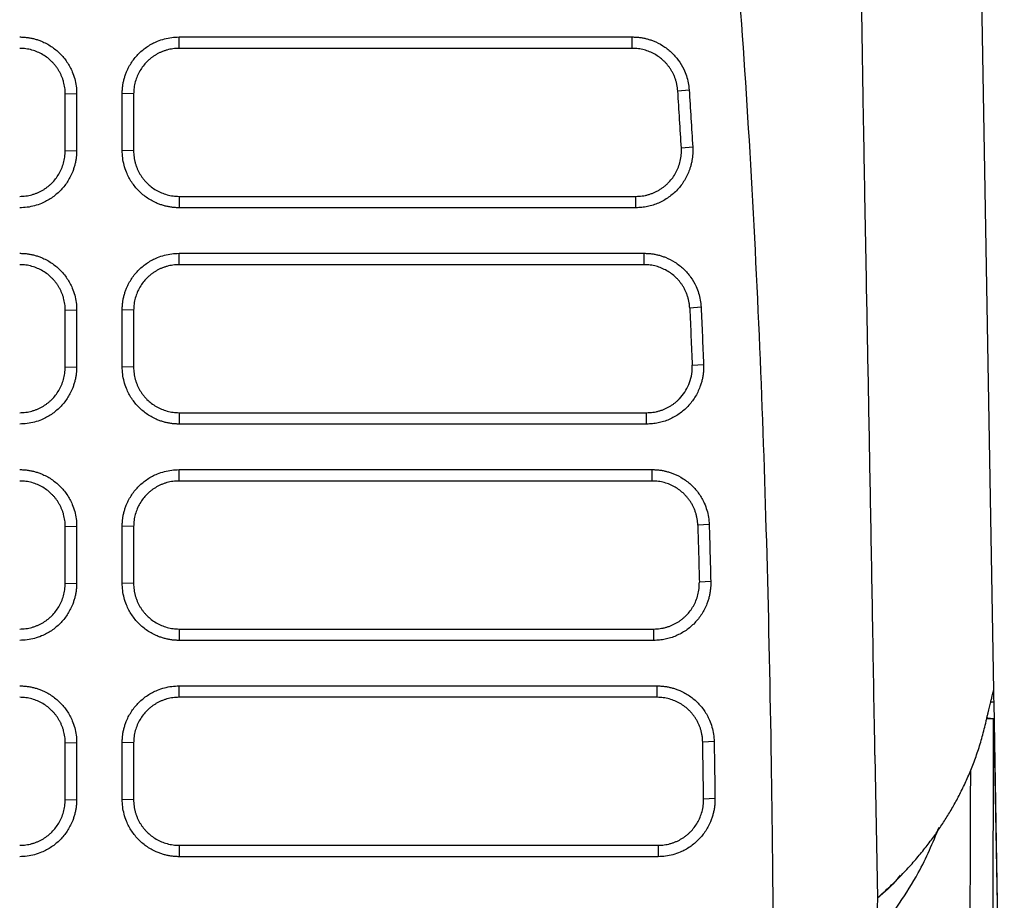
# Model space of a CAD drawing. Header units: millimetres. Extents: x -508 to 796, y -404 to 760.
# Tile 91 of 116: x 252 to 295, y 550 to 589. Entities that reach past the tile are written whole.
import ezdxf

# ---------------------------------------------------------------- set-up
doc = ezdxf.new("R2010")
doc.units = ezdxf.units.MM

msp = doc.modelspace()

# ---------------------------------------------------------------- linework, layer by layer
at = {"color": 7, "linetype": 'Continuous', "lineweight": 25}
for p, q in [((293.403, 626.197), (294.567, 559.526)), ((258.824, 588.211), (278.714, 588.211)), ((258.824, 587.711), (258.824, 588.211)), ((278.714, 587.711), (278.714, 588.211)), ((278.714, 587.711), (258.824, 587.711)), ((253.824, 585.711), (254.324, 585.728)), ((253.824, 583.215), (253.824, 585.711)), ((254.324, 585.728), (254.324, 583.232)), ((256.324, 583.232), (256.324, 585.728)), ((256.824, 585.711), (256.324, 585.728)), ((256.824, 585.711), (256.824, 583.215)), ((280.71, 585.841), (281.208, 585.89)), ((253.824, 583.215), (254.324, 583.232)), ((256.824, 583.215), (256.324, 583.232)), ((281.364, 583.381), (280.866, 583.334)), ((258.824, 581.215), (278.87, 581.215)), ((258.824, 581.215), (258.824, 580.715)), ((278.87, 580.715), (278.87, 581.215)), ((278.87, 580.715), (258.824, 580.715)), ((258.824, 578.716), (279.236, 578.716)), ((258.824, 578.217), (258.824, 578.716)), ((279.236, 578.217), (279.236, 578.716)), ((279.236, 578.217), (258.824, 578.217)), ((253.824, 576.217), (254.324, 576.234)), ((253.824, 573.721), (253.824, 576.217)), ((254.324, 576.234), (254.324, 573.738)), ((256.324, 573.738), (256.324, 576.234)), ((256.824, 576.217), (256.324, 576.234)), ((256.824, 576.217), (256.824, 573.721)), ((281.732, 576.348), (281.233, 576.307)), ((253.824, 573.721), (254.324, 573.738)), ((256.824, 573.721), (256.324, 573.738)), ((281.342, 573.802), (281.841, 573.84)), ((258.824, 571.721), (279.343, 571.721)), ((258.824, 571.721), (258.824, 571.221)), ((279.343, 571.221), (279.343, 571.721)), ((279.343, 571.221), (258.824, 571.221)), ((258.824, 569.222), (279.588, 569.222)), ((258.824, 568.722), (258.824, 569.222)), ((279.588, 568.722), (279.588, 569.222)), ((279.588, 568.722), (258.824, 568.722)), ((253.824, 566.722), (254.324, 566.74)), ((253.824, 564.226), (253.824, 566.722)), ((254.324, 566.74), (254.324, 564.244)), ((256.324, 564.244), (256.324, 566.74)), ((256.824, 566.722), (256.324, 566.74)), ((256.824, 566.722), (256.824, 564.226)), ((282.087, 566.813), (281.587, 566.781)), ((253.824, 564.226), (254.324, 564.244)), ((256.824, 564.226), (256.324, 564.244)), ((282.156, 564.308), (281.656, 564.278)), ((258.824, 562.226), (279.657, 562.226)), ((258.824, 562.226), (258.824, 561.727)), ((279.657, 561.727), (279.657, 562.226)), ((279.657, 561.727), (258.824, 561.727)), ((258.824, 559.728), (279.804, 559.728)), ((258.824, 559.228), (258.824, 559.728)), ((279.804, 559.228), (279.804, 559.728)), ((279.804, 559.228), (258.824, 559.228)), ((294.576, 559.015), (295.037, 532.545)), ((294.568, 558.281), (294.268, 558.281)), ((294.299, 558.326), (294.326, 558.313)), ((294.591, 557.852), (294.6, 557.329)), ((253.824, 557.228), (254.324, 557.246)), ((253.824, 554.732), (253.824, 557.228)), ((254.324, 557.246), (254.324, 554.75)), ((256.324, 554.75), (256.324, 557.246)), ((256.824, 557.228), (256.324, 557.246)), ((256.824, 557.228), (256.824, 554.732)), ((282.304, 557.287), (281.804, 557.262)), ((294.6, 557.329), (295.041, 531.883)), ((289.364, 556.684), (289.473, 550.429)), ((293.564, 554.636), (293.566, 556.031)), ((253.824, 554.732), (254.324, 554.75)), ((256.824, 554.732), (256.324, 554.75)), ((282.342, 554.784), (281.842, 554.76)), ((258.824, 552.732), (279.842, 552.732)), ((258.824, 552.732), (258.824, 552.232)), ((279.842, 552.732), (279.842, 552.232)), ((279.842, 552.232), (258.824, 552.232))]:
    msp.add_line(p, q, dxfattribs=at)
at = {"color": 250, "linetype": 'Continuous', "lineweight": 25}
msp.add_line((294.576, 559.015), (294.444, 559.015), dxfattribs=at)
at = {"color": 7, "linetype": 'Continuous', "lineweight": 25}
for points, knots in [([(284.942, 540.056), (284.94, 541.324), (284.936, 543.81), (284.917, 547.464), (284.889, 550.966), (284.852, 554.316), (284.774, 559.521), (284.619, 566.436), (284.311, 575.142), (283.883, 583.541), (283.416, 590.346), (282.987, 595.509), (282.648, 599.152), (282.28, 602.728), (281.884, 606.237), (281.592, 608.551), (281.447, 609.697)], [0, 0, 0, 0, 0.054533, 0.106893, 0.157081, 0.205097, 0.250942, 0.38087, 0.502501, 0.625456, 0.742417, 0.795771, 0.848201, 0.899712, 0.95031, 1, 1, 1, 1]), ([(289.364, 556.684), (289.331, 558.581), (289.268, 562.249), (289.177, 567.558), (289.087, 572.458), (289.002, 576.916), (288.925, 581.025), (288.851, 585.325), (288.772, 590.145), (288.681, 595.69), (288.578, 601.715), (288.505, 605.874), (288.468, 608.03)], [0, 0, 0, 0, 0.110806, 0.214225, 0.309543, 0.396169, 0.473647, 0.548483, 0.64649, 0.754804, 0.872855, 1, 1, 1, 1]), ([(251.824, 588.211), (251.879, 588.21), (251.988, 588.208), (252.151, 588.191), (252.311, 588.165), (252.469, 588.129), (252.625, 588.082), (252.88, 587.987), (253.219, 587.809), (253.6, 587.498), (253.914, 587.12), (254.121, 586.735), (254.245, 586.375), (254.312, 586.054), (254.32, 585.837), (254.324, 585.728)], [0, 0, 0, 0, 0.042051, 0.083727, 0.125202, 0.166653, 0.208259, 0.250195, 0.375086, 0.500045, 0.62495, 0.749883, 0.833484, 0.916365, 1, 1, 1, 1]), ([(256.324, 585.728), (256.325, 585.783), (256.327, 585.892), (256.344, 586.054), (256.37, 586.214), (256.408, 586.372), (256.456, 586.528), (256.552, 586.782), (256.733, 587.12), (257.048, 587.497), (257.429, 587.808), (257.816, 588.012), (258.176, 588.133), (258.497, 588.199), (258.715, 588.207), (258.824, 588.211)], [0, 0, 0, 0, 0.041981, 0.083606, 0.125055, 0.166514, 0.208167, 0.250194, 0.374984, 0.50004, 0.624824, 0.749879, 0.833327, 0.916227, 1, 1, 1, 1]), ([(278.714, 588.211), (278.767, 588.21), (278.872, 588.208), (279.027, 588.193), (279.181, 588.169), (279.333, 588.135), (279.484, 588.092), (279.729, 588.005), (280.057, 587.841), (280.43, 587.553), (280.745, 587.203), (280.959, 586.843), (281.095, 586.505), (281.177, 586.202), (281.197, 585.994), (281.208, 585.89)], [0, 0, 0, 0, 0.0420246, 0.0837026, 0.1251945, 0.1666629, 0.2082708, 0.2501796, 0.3750796, 0.5000417, 0.624949, 0.7498925, 0.8334659, 0.9163829, 1, 1, 1, 1]), ([(253.824, 585.711), (253.823, 585.757), (253.821, 585.848), (253.807, 585.983), (253.784, 586.116), (253.753, 586.246), (253.713, 586.372), (253.666, 586.495), (253.611, 586.613), (253.549, 586.726), (253.481, 586.834), (253.407, 586.936), (253.327, 587.033), (253.213, 587.154), (253.055, 587.294), (252.843, 587.438), (252.61, 587.556), (252.36, 587.643), (252.096, 587.7), (251.915, 587.707), (251.824, 587.711)], [0, 0, 0, 0, 0.0437081, 0.0870315, 0.1299702, 0.1725245, 0.2146943, 0.2564799, 0.2978814, 0.3388988, 0.3795324, 0.4197822, 0.4596483, 0.4991311, 0.5790803, 0.6604397, 0.7432102, 0.8273931, 0.9129894, 1, 1, 1, 1]), ([(258.824, 587.711), (258.778, 587.71), (258.687, 587.708), (258.551, 587.694), (258.418, 587.671), (258.287, 587.639), (258.16, 587.599), (258.038, 587.551), (257.919, 587.496), (257.806, 587.434), (257.697, 587.365), (257.594, 587.29), (257.497, 587.209), (257.377, 587.095), (257.238, 586.938), (257.096, 586.729), (256.979, 586.498), (256.892, 586.248), (256.835, 585.984), (256.828, 585.802), (256.824, 585.711)], [0, 0, 0, 0, 0.043791, 0.087213, 0.130267, 0.172952, 0.215269, 0.257217, 0.298797, 0.340009, 0.380853, 0.42133, 0.461439, 0.501181, 0.57999, 0.660528, 0.742798, 0.826799, 0.912533, 1, 1, 1, 1]), ([(280.71, 585.841), (280.706, 585.887), (280.698, 585.981), (280.674, 586.119), (280.641, 586.254), (280.599, 586.386), (280.548, 586.514), (280.489, 586.637), (280.422, 586.755), (280.348, 586.868), (280.266, 586.975), (280.179, 587.075), (280.06, 587.194), (279.903, 587.325), (279.698, 587.458), (279.474, 587.567), (279.233, 587.648), (278.978, 587.701), (278.803, 587.707), (278.714, 587.711)], [0, 0, 0, 0, 0.046811, 0.093335, 0.139573, 0.185524, 0.23119, 0.276569, 0.321662, 0.36647, 0.410993, 0.45523, 0.499182, 0.578217, 0.659025, 0.741606, 0.825962, 0.912093, 1, 1, 1, 1]), ([(281.208, 585.89), (281.235, 585.474), (281.289, 584.637), (281.339, 583.801), (281.364, 583.381)], [0, 0, 0, 0, 0.498166, 1, 1, 1, 1]), ([(254.324, 583.232), (254.323, 583.177), (254.321, 583.067), (254.305, 582.904), (254.279, 582.742), (254.242, 582.583), (254.194, 582.426), (254.099, 582.169), (253.92, 581.828), (253.606, 581.445), (253.226, 581.128), (252.838, 580.919), (252.476, 580.795), (252.153, 580.727), (251.934, 580.719), (251.824, 580.715)], [0, 0, 0, 0, 0.042047, 0.08372, 0.125195, 0.166648, 0.208256, 0.250196, 0.375104, 0.500046, 0.624954, 0.749882, 0.833477, 0.916356, 1, 1, 1, 1]), ([(251.824, 581.215), (251.869, 581.216), (251.96, 581.217), (252.094, 581.232), (252.227, 581.254), (252.356, 581.285), (252.483, 581.325), (252.605, 581.372), (252.723, 581.427), (252.837, 581.488), (252.945, 581.557), (253.048, 581.631), (253.145, 581.712), (253.267, 581.825), (253.406, 581.982), (253.549, 582.192), (253.668, 582.424), (253.756, 582.675), (253.813, 582.94), (253.82, 583.123), (253.824, 583.215)], [0, 0, 0, 0, 0.0433521, 0.0863823, 0.1290905, 0.1714771, 0.213542, 0.2552855, 0.2967077, 0.3378087, 0.3785887, 0.4190478, 0.4591862, 0.4990041, 0.5780305, 0.6588449, 0.7414481, 0.8258412, 0.9120249, 1, 1, 1, 1]), ([(258.824, 580.715), (258.769, 580.716), (258.659, 580.718), (258.496, 580.735), (258.334, 580.762), (258.175, 580.799), (258.018, 580.848), (257.762, 580.945), (257.422, 581.128), (257.042, 581.444), (256.729, 581.828), (256.524, 582.217), (256.402, 582.581), (256.336, 582.903), (256.328, 583.122), (256.324, 583.232)], [0, 0, 0, 0, 0.041982, 0.083605, 0.125054, 0.166512, 0.208165, 0.250194, 0.374964, 0.500038, 0.624818, 0.749876, 0.833341, 0.916242, 1, 1, 1, 1]), ([(256.824, 583.215), (256.825, 583.169), (256.827, 583.077), (256.842, 582.94), (256.865, 582.806), (256.897, 582.675), (256.937, 582.548), (256.985, 582.425), (257.04, 582.307), (257.103, 582.194), (257.171, 582.086), (257.246, 581.984), (257.326, 581.888), (257.44, 581.767), (257.598, 581.628), (257.81, 581.485), (258.042, 581.368), (258.291, 581.281), (258.554, 581.225), (258.733, 581.218), (258.824, 581.215)], [0, 0, 0, 0, 0.044155, 0.087878, 0.131167, 0.174024, 0.216448, 0.258439, 0.299998, 0.341125, 0.381819, 0.422081, 0.461912, 0.50131, 0.581066, 0.662164, 0.744605, 0.828391, 0.913522, 1, 1, 1, 1]), ([(281.364, 583.381), (281.367, 583.332), (281.371, 583.234), (281.366, 583.088), (281.354, 582.942), (281.334, 582.799), (281.305, 582.656), (281.267, 582.515), (281.184, 582.26), (281.016, 581.906), (280.705, 581.498), (280.319, 581.158), (279.945, 580.949), (279.626, 580.828), (279.379, 580.763), (279.126, 580.723), (278.956, 580.718), (278.87, 580.715)], [0, 0, 0, 0, 0.036089, 0.071865, 0.107445, 0.142949, 0.178499, 0.214214, 0.250213, 0.375131, 0.500048, 0.624949, 0.749852, 0.812699, 0.874892, 0.937102, 1, 1, 1, 1]), ([(278.87, 581.215), (278.917, 581.216), (279.01, 581.218), (279.149, 581.233), (279.285, 581.257), (279.419, 581.29), (279.549, 581.332), (279.676, 581.383), (279.797, 581.441), (279.914, 581.507), (280.026, 581.581), (280.131, 581.661), (280.231, 581.747), (280.353, 581.868), (280.491, 582.034), (280.631, 582.255), (280.744, 582.5), (280.825, 582.764), (280.871, 583.045), (280.868, 583.237), (280.866, 583.334)], [0, 0, 0, 0, 0.0430342, 0.0858028, 0.128306, 0.1705439, 0.2125166, 0.2542243, 0.2956672, 0.3368454, 0.377759, 0.4184082, 0.4587933, 0.4989143, 0.5767314, 0.6568264, 0.7392001, 0.8238532, 0.9107863, 1, 1, 1, 1]), ([(251.824, 578.716), (251.879, 578.715), (251.988, 578.713), (252.151, 578.697), (252.311, 578.671), (252.469, 578.634), (252.625, 578.587), (252.88, 578.493), (253.219, 578.314), (253.6, 578.003), (253.914, 577.626), (254.121, 577.24), (254.245, 576.881), (254.312, 576.56), (254.32, 576.343), (254.324, 576.234)], [0, 0, 0, 0, 0.042051, 0.083727, 0.125202, 0.166653, 0.208259, 0.250195, 0.375086, 0.500045, 0.62495, 0.749883, 0.833484, 0.916365, 1, 1, 1, 1]), ([(256.324, 576.234), (256.325, 576.289), (256.327, 576.398), (256.344, 576.56), (256.37, 576.72), (256.408, 576.878), (256.456, 577.034), (256.552, 577.288), (256.733, 577.626), (257.048, 578.003), (257.429, 578.314), (257.816, 578.518), (258.176, 578.639), (258.497, 578.704), (258.715, 578.712), (258.824, 578.716)], [0, 0, 0, 0, 0.041984, 0.08361, 0.12506, 0.166519, 0.208169, 0.250194, 0.374984, 0.50004, 0.624824, 0.749879, 0.833333, 0.916232, 1, 1, 1, 1]), ([(279.236, 578.716), (279.289, 578.715), (279.395, 578.713), (279.553, 578.698), (279.709, 578.674), (279.863, 578.639), (280.014, 578.595), (280.263, 578.505), (280.594, 578.337), (280.97, 578.043), (281.284, 577.684), (281.497, 577.316), (281.629, 576.972), (281.706, 576.663), (281.724, 576.453), (281.732, 576.348)], [0, 0, 0, 0, 0.0420405, 0.0837225, 0.1252108, 0.1666725, 0.2082749, 0.2501839, 0.3750801, 0.500043, 0.624946, 0.7498895, 0.8334765, 0.9163827, 1, 1, 1, 1]), ([(253.824, 576.217), (253.823, 576.262), (253.821, 576.353), (253.807, 576.489), (253.784, 576.622), (253.753, 576.752), (253.713, 576.878), (253.666, 577), (253.611, 577.118), (253.549, 577.232), (253.481, 577.339), (253.407, 577.442), (253.327, 577.538), (253.213, 577.66), (253.055, 577.8), (252.843, 577.944), (252.61, 578.062), (252.36, 578.149), (252.096, 578.206), (251.915, 578.213), (251.824, 578.217)], [0, 0, 0, 0, 0.043708, 0.087031, 0.12997, 0.172524, 0.214694, 0.25648, 0.297881, 0.338899, 0.379532, 0.419782, 0.459648, 0.499131, 0.57908, 0.66044, 0.74321, 0.827393, 0.912989, 1, 1, 1, 1]), ([(258.824, 578.217), (258.778, 578.216), (258.687, 578.214), (258.551, 578.199), (258.417, 578.176), (258.287, 578.145), (258.16, 578.105), (258.037, 578.057), (257.919, 578.001), (257.805, 577.939), (257.697, 577.87), (257.594, 577.795), (257.497, 577.715), (257.377, 577.601), (257.238, 577.444), (257.096, 577.234), (256.979, 577.003), (256.892, 576.754), (256.835, 576.49), (256.828, 576.308), (256.824, 576.217)], [0, 0, 0, 0, 0.043851, 0.087322, 0.130414, 0.173126, 0.215459, 0.257413, 0.298988, 0.340183, 0.381001, 0.421439, 0.461499, 0.501181, 0.579975, 0.660504, 0.742771, 0.826775, 0.912518, 1, 1, 1, 1]), ([(281.233, 576.307), (281.23, 576.355), (281.224, 576.451), (281.202, 576.592), (281.17, 576.73), (281.129, 576.864), (281.08, 576.995), (281.021, 577.12), (280.955, 577.241), (280.882, 577.355), (280.801, 577.464), (280.714, 577.566), (280.595, 577.688), (280.436, 577.822), (280.229, 577.958), (280.002, 578.07), (279.758, 578.153), (279.501, 578.206), (279.325, 578.213), (279.236, 578.217)], [0, 0, 0, 0, 0.047169, 0.093979, 0.140431, 0.186525, 0.23226, 0.277638, 0.322658, 0.36732, 0.411625, 0.455573, 0.499164, 0.578674, 0.659768, 0.742446, 0.826711, 0.912562, 1, 1, 1, 1]), ([(281.233, 576.307), (281.252, 575.889), (281.29, 575.054), (281.325, 574.219), (281.342, 573.802)], [2, 2, 2, 2, 3.779382, 5.553889, 5.553889, 5.553889, 5.553889]), ([(281.732, 576.348), (281.751, 575.932), (281.788, 575.097), (281.823, 574.261), (281.841, 573.84)], [0, 0, 0, 0, 0.496667, 1, 1, 1, 1]), ([(254.324, 573.738), (254.323, 573.683), (254.321, 573.573), (254.305, 573.409), (254.279, 573.248), (254.242, 573.089), (254.194, 572.932), (254.099, 572.675), (253.92, 572.334), (253.606, 571.951), (253.226, 571.634), (252.838, 571.425), (252.476, 571.3), (252.153, 571.233), (251.934, 571.225), (251.824, 571.221)], [0, 0, 0, 0, 0.042047, 0.08372, 0.125195, 0.166648, 0.208256, 0.250196, 0.375104, 0.500046, 0.624954, 0.749882, 0.833477, 0.916356, 1, 1, 1, 1]), ([(251.824, 571.721), (251.869, 571.721), (251.96, 571.723), (252.094, 571.738), (252.227, 571.76), (252.356, 571.791), (252.483, 571.831), (252.605, 571.878), (252.723, 571.933), (252.837, 571.994), (252.945, 572.063), (253.048, 572.137), (253.145, 572.217), (253.267, 572.331), (253.406, 572.488), (253.549, 572.698), (253.668, 572.93), (253.756, 573.181), (253.813, 573.446), (253.82, 573.628), (253.824, 573.721)], [0, 0, 0, 0, 0.043351, 0.08638, 0.129088, 0.171474, 0.213539, 0.255282, 0.296704, 0.337806, 0.378586, 0.419046, 0.459185, 0.499004, 0.578031, 0.658845, 0.741448, 0.825841, 0.912025, 1, 1, 1, 1]), ([(258.824, 571.221), (258.769, 571.222), (258.659, 571.224), (258.496, 571.241), (258.334, 571.267), (258.175, 571.305), (258.018, 571.353), (257.762, 571.451), (257.422, 571.633), (257.042, 571.95), (256.729, 572.333), (256.524, 572.723), (256.402, 573.086), (256.336, 573.409), (256.328, 573.628), (256.324, 573.738)], [0, 0, 0, 0, 0.041974, 0.083594, 0.125041, 0.166501, 0.208158, 0.250194, 0.374974, 0.500038, 0.624811, 0.749876, 0.833344, 0.916246, 1, 1, 1, 1]), ([(256.824, 573.721), (256.825, 573.674), (256.827, 573.582), (256.842, 573.446), (256.865, 573.311), (256.897, 573.181), (256.937, 573.053), (256.985, 572.931), (257.041, 572.812), (257.103, 572.699), (257.172, 572.592), (257.246, 572.489), (257.326, 572.393), (257.44, 572.272), (257.599, 572.133), (257.811, 571.99), (258.043, 571.873), (258.292, 571.787), (258.554, 571.731), (258.734, 571.724), (258.824, 571.721)], [0, 0, 0, 0, 0.0442169, 0.0879896, 0.1313182, 0.1742029, 0.2166436, 0.2586407, 0.300194, 0.3413039, 0.3819704, 0.4221937, 0.4619739, 0.5013111, 0.5813264, 0.66258, 0.745073, 0.8288067, 0.913782, 1, 1, 1, 1]), ([(281.841, 573.84), (281.842, 573.784), (281.844, 573.671), (281.834, 573.503), (281.813, 573.336), (281.781, 573.171), (281.738, 573.009), (281.648, 572.743), (281.474, 572.387), (281.162, 571.987), (280.778, 571.654), (280.407, 571.449), (280.091, 571.331), (279.846, 571.268), (279.597, 571.228), (279.428, 571.223), (279.343, 571.221)], [0, 0, 0, 0, 0.042058, 0.083726, 0.125188, 0.166629, 0.208238, 0.250199, 0.375126, 0.500041, 0.624936, 0.749852, 0.812694, 0.874895, 0.937112, 1, 1, 1, 1]), ([(279.343, 571.721), (279.39, 571.722), (279.482, 571.723), (279.62, 571.738), (279.755, 571.762), (279.888, 571.794), (280.017, 571.836), (280.142, 571.885), (280.263, 571.943), (280.378, 572.007), (280.489, 572.079), (280.593, 572.158), (280.692, 572.242), (280.931, 572.474), (281.241, 572.946), (281.35, 573.487), (281.342, 573.775), (281.342, 573.802)], [0, 0, 0, 0, 0.043292, 0.086292, 0.128998, 0.171412, 0.213533, 0.255362, 0.296898, 0.338142, 0.379095, 0.419755, 0.460124, 0.500202, 0.730294, 0.974531, 1, 1, 1, 1]), ([(251.824, 569.222), (251.879, 569.221), (251.988, 569.219), (252.151, 569.203), (252.311, 569.177), (252.469, 569.14), (252.625, 569.093), (252.88, 568.998), (253.219, 568.82), (253.6, 568.509), (253.914, 568.132), (254.121, 567.746), (254.245, 567.386), (254.312, 567.066), (254.32, 566.849), (254.324, 566.74)], [0, 0, 0, 0, 0.042051, 0.083727, 0.125202, 0.166653, 0.208259, 0.250195, 0.375086, 0.500045, 0.62495, 0.749883, 0.833484, 0.916365, 1, 1, 1, 1]), ([(256.324, 566.74), (256.325, 566.795), (256.327, 566.903), (256.344, 567.066), (256.37, 567.226), (256.408, 567.384), (256.456, 567.54), (256.552, 567.794), (256.733, 568.131), (257.048, 568.509), (257.429, 568.82), (257.816, 569.024), (258.176, 569.145), (258.497, 569.21), (258.715, 569.218), (258.824, 569.222)], [0, 0, 0, 0, 0.04198, 0.083604, 0.125054, 0.166513, 0.208166, 0.250194, 0.374983, 0.50004, 0.624823, 0.749879, 0.833331, 0.91623, 1, 1, 1, 1]), ([(279.588, 569.222), (279.642, 569.221), (279.749, 569.219), (279.909, 569.204), (280.066, 569.179), (280.222, 569.143), (280.375, 569.098), (280.625, 569.007), (280.96, 568.835), (281.337, 568.535), (281.652, 568.17), (281.862, 567.796), (281.992, 567.446), (282.065, 567.133), (282.08, 566.92), (282.087, 566.813)], [0, 0, 0, 0, 0.042039, 0.083715, 0.125198, 0.166657, 0.208264, 0.250188, 0.375094, 0.500044, 0.62494, 0.749887, 0.833477, 0.916374, 1, 1, 1, 1]), ([(253.824, 566.722), (253.823, 566.768), (253.821, 566.859), (253.807, 566.995), (253.784, 567.127), (253.753, 567.257), (253.713, 567.384), (253.666, 567.506), (253.611, 567.624), (253.549, 567.737), (253.481, 567.845), (253.407, 567.948), (253.327, 568.044), (253.213, 568.166), (253.055, 568.306), (252.843, 568.45), (252.61, 568.568), (252.36, 568.655), (252.096, 568.712), (251.915, 568.719), (251.824, 568.722)], [0, 0, 0, 0, 0.043708, 0.087031, 0.12997, 0.172524, 0.214694, 0.25648, 0.297881, 0.338899, 0.379532, 0.419782, 0.459648, 0.499131, 0.57908, 0.66044, 0.74321, 0.827393, 0.912989, 1, 1, 1, 1]), ([(258.824, 568.722), (258.778, 568.722), (258.687, 568.72), (258.551, 568.705), (258.417, 568.682), (258.287, 568.651), (258.16, 568.611), (258.037, 568.563), (257.919, 568.507), (257.805, 568.445), (257.697, 568.376), (257.594, 568.301), (257.497, 568.221), (257.376, 568.107), (257.238, 567.95), (257.096, 567.74), (256.979, 567.508), (256.892, 567.259), (256.835, 566.995), (256.828, 566.814), (256.824, 566.722)], [0, 0, 0, 0, 0.04382, 0.087266, 0.130338, 0.173036, 0.21536, 0.257311, 0.298889, 0.340093, 0.380924, 0.421382, 0.461468, 0.50118, 0.58016, 0.660802, 0.743105, 0.827073, 0.912704, 1, 1, 1, 1]), ([(281.587, 566.781), (281.585, 566.83), (281.58, 566.927), (281.559, 567.07), (281.53, 567.21), (281.49, 567.347), (281.441, 567.479), (281.384, 567.607), (281.318, 567.729), (281.245, 567.845), (281.165, 567.956), (281.078, 568.059), (280.959, 568.183), (280.8, 568.32), (280.591, 568.459), (280.362, 568.573), (280.116, 568.657), (279.856, 568.712), (279.678, 568.719), (279.588, 568.722)], [0, 0, 0, 0, 0.047321, 0.094253, 0.140795, 0.186949, 0.232714, 0.27809, 0.323078, 0.367678, 0.411889, 0.455713, 0.499149, 0.578709, 0.659834, 0.742524, 0.826781, 0.912606, 1, 1, 1, 1]), ([(281.587, 566.781), (281.6, 566.364), (281.623, 565.529), (281.646, 564.695), (281.656, 564.278)], [2, 2, 2, 2, 3.776194, 5.547953, 5.547953, 5.547953, 5.547953]), ([(282.087, 566.813), (282.099, 566.4), (282.123, 565.565), (282.145, 564.73), (282.156, 564.308)], [0, 0, 0, 0, 0.495003, 1, 1, 1, 1]), ([(254.324, 564.244), (254.323, 564.189), (254.321, 564.079), (254.305, 563.915), (254.279, 563.754), (254.242, 563.594), (254.194, 563.437), (254.099, 563.181), (253.92, 562.84), (253.606, 562.456), (253.226, 562.139), (252.838, 561.931), (252.476, 561.806), (252.153, 561.739), (251.934, 561.731), (251.824, 561.727)], [0, 0, 0, 0, 0.042047, 0.08372, 0.125195, 0.166648, 0.208256, 0.250196, 0.375104, 0.500046, 0.624954, 0.749882, 0.833477, 0.916356, 1, 1, 1, 1]), ([(251.824, 562.226), (251.869, 562.227), (251.96, 562.229), (252.094, 562.243), (252.227, 562.266), (252.356, 562.297), (252.483, 562.336), (252.605, 562.384), (252.723, 562.438), (252.837, 562.5), (252.945, 562.568), (253.048, 562.643), (253.145, 562.723), (253.267, 562.837), (253.406, 562.994), (253.549, 563.204), (253.668, 563.436), (253.756, 563.686), (253.813, 563.952), (253.82, 564.134), (253.824, 564.226)], [0, 0, 0, 0, 0.0433511, 0.0863804, 0.1290881, 0.1714742, 0.2135388, 0.2552822, 0.2967045, 0.3378058, 0.3785862, 0.419046, 0.4591852, 0.4990041, 0.5780305, 0.6588449, 0.7414481, 0.8258412, 0.9120249, 1, 1, 1, 1]), ([(258.824, 561.727), (258.769, 561.728), (258.659, 561.73), (258.496, 561.747), (258.334, 561.773), (258.175, 561.811), (258.018, 561.859), (257.762, 561.957), (257.422, 562.139), (257.042, 562.456), (256.729, 562.839), (256.524, 563.229), (256.402, 563.592), (256.336, 563.915), (256.328, 564.134), (256.324, 564.244)], [0, 0, 0, 0, 0.041981, 0.083605, 0.125054, 0.166512, 0.208165, 0.250194, 0.374964, 0.500038, 0.624818, 0.749876, 0.83334, 0.916241, 1, 1, 1, 1]), ([(256.824, 564.226), (256.825, 564.18), (256.827, 564.088), (256.842, 563.952), (256.865, 563.818), (256.897, 563.687), (256.937, 563.56), (256.985, 563.437), (257.04, 563.319), (257.103, 563.205), (257.171, 563.098), (257.246, 562.995), (257.326, 562.899), (257.44, 562.778), (257.598, 562.639), (257.81, 562.496), (258.042, 562.379), (258.291, 562.293), (258.554, 562.237), (258.733, 562.23), (258.824, 562.226)], [0, 0, 0, 0, 0.0441726, 0.0879091, 0.1312096, 0.1740741, 0.2165027, 0.2584957, 0.300053, 0.3411749, 0.3818614, 0.4221127, 0.461929, 0.5013103, 0.5810958, 0.6622115, 0.7446587, 0.8284385, 0.9135519, 1, 1, 1, 1]), ([(282.156, 564.308), (282.156, 564.252), (282.157, 564.141), (282.144, 563.974), (282.122, 563.809), (282.088, 563.647), (282.043, 563.486), (281.951, 563.223), (281.775, 562.873), (281.462, 562.479), (281.08, 562.152), (280.711, 561.951), (280.398, 561.835), (280.156, 561.773), (279.908, 561.734), (279.741, 561.729), (279.657, 561.727)], [0, 0, 0, 0, 0.042054, 0.083724, 0.12519, 0.166636, 0.208244, 0.250196, 0.375119, 0.50004, 0.624948, 0.749855, 0.812683, 0.874887, 0.937112, 1, 1, 1, 1]), ([(279.657, 562.226), (279.703, 562.227), (279.795, 562.229), (279.932, 562.244), (280.066, 562.267), (280.197, 562.299), (280.325, 562.34), (280.449, 562.388), (280.569, 562.445), (280.684, 562.508), (280.794, 562.579), (280.898, 562.656), (280.996, 562.739), (281.118, 562.856), (281.257, 563.017), (281.399, 563.232), (281.515, 563.469), (281.6, 563.726), (281.652, 563.998), (281.655, 564.184), (281.656, 564.278)], [0, 0, 0, 0, 0.043263, 0.086219, 0.128869, 0.171212, 0.213249, 0.25498, 0.296405, 0.337524, 0.378338, 0.418846, 0.459048, 0.498946, 0.577657, 0.658286, 0.740834, 0.825302, 0.91169, 1, 1, 1, 1]), ([(251.824, 559.728), (251.879, 559.727), (251.988, 559.725), (252.151, 559.709), (252.311, 559.683), (252.469, 559.646), (252.625, 559.599), (252.88, 559.504), (253.219, 559.326), (253.6, 559.015), (253.914, 558.638), (254.121, 558.252), (254.245, 557.892), (254.312, 557.572), (254.32, 557.355), (254.324, 557.246)], [0, 0, 0, 0, 0.04205, 0.083725, 0.125199, 0.166651, 0.208258, 0.250195, 0.375096, 0.500045, 0.624943, 0.749883, 0.833485, 0.916365, 1, 1, 1, 1]), ([(256.324, 557.246), (256.325, 557.3), (256.327, 557.409), (256.344, 557.572), (256.37, 557.732), (256.408, 557.89), (256.456, 558.046), (256.552, 558.3), (256.733, 558.637), (257.048, 559.015), (257.429, 559.326), (257.816, 559.529), (258.176, 559.651), (258.497, 559.716), (258.715, 559.724), (258.824, 559.728)], [0, 0, 0, 0, 0.041986, 0.083613, 0.125064, 0.166522, 0.208171, 0.250194, 0.374979, 0.50004, 0.624828, 0.749879, 0.833333, 0.916232, 1, 1, 1, 1]), ([(279.804, 559.728), (279.859, 559.727), (279.967, 559.725), (280.128, 559.709), (280.286, 559.684), (280.443, 559.648), (280.598, 559.602), (280.85, 559.509), (281.186, 559.334), (281.565, 559.029), (281.88, 558.659), (282.089, 558.28), (282.216, 557.926), (282.286, 557.61), (282.298, 557.395), (282.304, 557.287)], [0, 0, 0, 0, 0.042049, 0.083729, 0.125209, 0.166664, 0.208267, 0.250191, 0.375087, 0.500045, 0.624942, 0.749886, 0.833478, 0.916368, 1, 1, 1, 1]), ([(294.243, 558.175), (294.254, 558.226), (294.277, 558.329), (294.311, 558.474), (294.343, 558.61), (294.374, 558.737), (294.403, 558.856), (294.431, 558.966), (294.464, 559.094), (294.498, 559.231), (294.53, 559.36), (294.554, 559.462), (294.562, 559.504), (294.567, 559.526)], [0, 0, 0, 0, 0.072125, 0.143807, 0.215179, 0.286371, 0.357513, 0.428731, 0.50015, 0.627065, 0.752234, 0.876326, 1, 1, 1, 1]), ([(294.567, 559.519), (294.567, 559.531), (294.566, 559.565), (294.572, 559.234), (294.576, 559.015)], [0, 0, 0, 0, 0.339865, 1, 1, 1, 1]), ([(253.824, 557.228), (253.823, 557.274), (253.821, 557.365), (253.807, 557.5), (253.784, 557.633), (253.753, 557.763), (253.713, 557.89), (253.666, 558.012), (253.611, 558.13), (253.549, 558.243), (253.481, 558.351), (253.407, 558.453), (253.327, 558.55), (253.213, 558.672), (253.055, 558.811), (252.843, 558.955), (252.611, 559.073), (252.361, 559.161), (252.096, 559.217), (251.915, 559.225), (251.824, 559.228)], [0, 0, 0, 0, 0.043715, 0.087043, 0.129986, 0.172543, 0.214715, 0.256501, 0.297902, 0.338918, 0.379548, 0.419794, 0.459655, 0.499131, 0.578965, 0.660255, 0.743003, 0.827209, 0.912874, 1, 1, 1, 1]), ([(258.824, 559.228), (258.778, 559.227), (258.687, 559.225), (258.551, 559.211), (258.417, 559.188), (258.287, 559.156), (258.16, 559.116), (258.037, 559.068), (257.919, 559.013), (257.805, 558.951), (257.697, 558.882), (257.594, 558.807), (257.497, 558.727), (257.376, 558.613), (257.238, 558.456), (257.096, 558.246), (256.979, 558.015), (256.892, 557.765), (256.835, 557.501), (256.828, 557.32), (256.824, 557.228)], [0, 0, 0, 0, 0.043836, 0.087295, 0.130377, 0.173083, 0.215412, 0.257364, 0.29894, 0.34014, 0.380964, 0.421412, 0.461484, 0.501181, 0.580016, 0.66057, 0.742845, 0.826841, 0.912559, 1, 1, 1, 1]), ([(281.804, 557.262), (281.802, 557.311), (281.799, 557.409), (281.779, 557.554), (281.751, 557.696), (281.712, 557.834), (281.664, 557.968), (281.607, 558.097), (281.542, 558.221), (281.47, 558.339), (281.39, 558.45), (281.303, 558.555), (281.184, 558.68), (281.025, 558.82), (280.815, 558.961), (280.584, 559.076), (280.336, 559.162), (280.074, 559.218), (279.895, 559.225), (279.804, 559.228)], [0, 0, 0, 0, 0.0475028, 0.0945798, 0.1412312, 0.1874571, 0.2332576, 0.278633, 0.3235833, 0.3681088, 0.4122097, 0.455886, 0.499138, 0.5788206, 0.6600194, 0.7427358, 0.8269707, 0.9127251, 1, 1, 1, 1]), ([(289.473, 550.429), (289.568, 550.512), (289.756, 550.677), (290.026, 550.927), (290.284, 551.177), (290.531, 551.427), (290.767, 551.676), (290.993, 551.925), (291.208, 552.172), (291.413, 552.418), (291.608, 552.663), (291.794, 552.907), (291.971, 553.149), (292.14, 553.388), (292.3, 553.626), (292.451, 553.862), (292.649, 554.181), (292.889, 554.597), (293.163, 555.12), (293.423, 555.673), (293.666, 556.256), (293.887, 556.869), (294.085, 557.511), (294.19, 557.951), (294.243, 558.175)], [0, 0, 0, 0, 0.036691, 0.07287, 0.108543, 0.143716, 0.178393, 0.212578, 0.246272, 0.279479, 0.312198, 0.344432, 0.376181, 0.407445, 0.438223, 0.468516, 0.498322, 0.560865, 0.626459, 0.695095, 0.766765, 0.841472, 0.919218, 1, 1, 1, 1]), ([(294.299, 558.326), (294.345, 558.322), (294.436, 558.315), (294.524, 558.292), (294.568, 558.281)], [0, 0, 0, 0, 0.504431, 1, 1, 1, 1]), ([(294.563, 554.636), (294.564, 555.242), (294.567, 556.456), (294.568, 557.672), (294.568, 558.281)], [0, 0, 0, 0, 0.49885, 1, 1, 1, 1]), ([(282.304, 557.287), (282.311, 556.875), (282.324, 556.041), (282.336, 555.206), (282.342, 554.784)], [0, 0, 0, 0, 0.49394, 1, 1, 1, 1]), ([(254.324, 554.75), (254.323, 554.694), (254.321, 554.585), (254.305, 554.421), (254.279, 554.26), (254.242, 554.1), (254.194, 553.943), (254.099, 553.687), (253.92, 553.345), (253.606, 552.962), (253.226, 552.645), (252.838, 552.437), (252.476, 552.312), (252.153, 552.245), (251.934, 552.237), (251.824, 552.232)], [0, 0, 0, 0, 0.042042, 0.083712, 0.125186, 0.16664, 0.208252, 0.250196, 0.375101, 0.500045, 0.624962, 0.749881, 0.833477, 0.916356, 1, 1, 1, 1]), ([(251.824, 552.732), (251.869, 552.733), (251.96, 552.735), (252.095, 552.749), (252.227, 552.772), (252.357, 552.803), (252.483, 552.842), (252.605, 552.889), (252.723, 552.944), (252.837, 553.006), (252.945, 553.074), (253.048, 553.149), (253.145, 553.229), (253.267, 553.343), (253.406, 553.5), (253.55, 553.71), (253.668, 553.942), (253.756, 554.192), (253.813, 554.458), (253.82, 554.64), (253.824, 554.732)], [0, 0, 0, 0, 0.043374, 0.086423, 0.129145, 0.171542, 0.213613, 0.255359, 0.296779, 0.337874, 0.378643, 0.419088, 0.459209, 0.499004, 0.57811, 0.658971, 0.741591, 0.825968, 0.912104, 1, 1, 1, 1]), ([(258.824, 552.232), (258.769, 552.234), (258.659, 552.236), (258.496, 552.252), (258.334, 552.279), (258.175, 552.317), (258.018, 552.365), (257.762, 552.463), (257.422, 552.645), (257.042, 552.962), (256.729, 553.345), (256.524, 553.735), (256.402, 554.098), (256.336, 554.421), (256.328, 554.64), (256.324, 554.75)], [0, 0, 0, 0, 0.041977, 0.083598, 0.125045, 0.166504, 0.20816, 0.250194, 0.374971, 0.500038, 0.624816, 0.749876, 0.833338, 0.91624, 1, 1, 1, 1]), ([(256.824, 554.732), (256.825, 554.686), (256.827, 554.594), (256.842, 554.457), (256.865, 554.323), (256.897, 554.192), (256.937, 554.065), (256.985, 553.942), (257.041, 553.824), (257.103, 553.711), (257.172, 553.603), (257.246, 553.501), (257.326, 553.405), (257.44, 553.284), (257.599, 553.145), (257.81, 553.002), (258.043, 552.885), (258.292, 552.799), (258.554, 552.743), (258.734, 552.736), (258.824, 552.732)], [0, 0, 0, 0, 0.0442129, 0.0879824, 0.1313085, 0.1741913, 0.2166309, 0.2586276, 0.3001813, 0.3412922, 0.3819605, 0.4221862, 0.4619695, 0.5013106, 0.5812529, 0.6624627, 0.7449412, 0.8286896, 0.9137088, 1, 1, 1, 1]), ([(282.342, 554.784), (282.342, 554.728), (282.341, 554.618), (282.327, 554.452), (282.302, 554.289), (282.267, 554.128), (282.221, 553.969), (282.128, 553.709), (281.95, 553.363), (281.637, 552.974), (281.256, 552.652), (280.865, 552.44), (280.5, 552.313), (280.174, 552.245), (279.953, 552.237), (279.842, 552.232)], [0, 0, 0, 0, 0.042047, 0.083717, 0.125187, 0.166637, 0.208249, 0.250199, 0.375113, 0.500046, 0.624949, 0.74988, 0.833478, 0.91635, 1, 1, 1, 1]), ([(279.842, 552.732), (279.888, 552.733), (279.979, 552.735), (280.115, 552.749), (280.249, 552.772), (280.379, 552.804), (280.506, 552.844), (280.63, 552.892), (280.749, 552.948), (280.863, 553.01), (280.972, 553.08), (281.076, 553.156), (281.173, 553.237), (281.295, 553.353), (281.434, 553.512), (281.577, 553.725), (281.694, 553.96), (281.78, 554.214), (281.835, 554.483), (281.84, 554.667), (281.842, 554.76)], [0, 0, 0, 0, 0.04334, 0.08636, 0.129061, 0.171441, 0.213502, 0.255244, 0.296666, 0.337769, 0.378553, 0.419018, 0.459164, 0.498992, 0.577949, 0.658722, 0.741313, 0.825723, 0.911951, 1, 1, 1, 1]), ([(291.585, 461.861), (291.65, 462.837), (291.782, 464.794), (291.97, 467.739), (292.152, 470.7), (292.327, 473.677), (292.496, 476.671), (292.658, 479.682), (292.813, 482.708), (292.962, 485.752), (293.103, 488.812), (293.239, 491.888), (293.367, 494.982), (293.489, 498.092), (293.604, 501.22), (293.713, 504.364), (293.824, 507.822), (293.936, 511.604), (294.046, 515.719), (294.146, 519.875), (294.235, 524.074), (294.314, 528.314), (294.382, 532.598), (294.439, 536.923), (294.487, 541.291), (294.523, 545.702), (294.55, 550.154), (294.559, 553.137), (294.563, 554.636)], [0, 0, 0, 0, 0.031873, 0.063902, 0.096089, 0.128432, 0.160933, 0.193591, 0.226407, 0.25938, 0.292512, 0.325802, 0.35925, 0.392857, 0.426623, 0.460547, 0.494631, 0.538499, 0.582781, 0.627478, 0.672588, 0.718114, 0.764055, 0.810412, 0.857185, 0.904374, 0.951979, 1, 1, 1, 1]), ([(291.804, 479.887), (291.901, 481.551), (292.445, 490.885), (292.888, 505.433), (293.308, 523.503), (293.507, 539.044), (293.545, 549.439), (293.564, 554.636)], [0, 0, 0, 0, 0.0674362, 0.3782838, 0.5855314, 0.7927709, 1, 1, 1, 1]), ([(289.497, 548.877), (290.135, 549.747), (291.236, 551.248), (291.901, 552.849), (292.181, 553.522)], [0, 0, 0, 0, 0.579789, 1, 1, 1, 1]), ([(290.466, 551.427), (290.425, 551.368), (290.167, 551.002), (289.789, 550.678), (289.47, 550.406)], [0, 0, 0, 0, 0.158317, 1, 1, 1, 1]), ([(289.473, 550.429), (289.471, 550.311), (289.466, 550.074), (289.447, 549.721), (289.42, 549.367), (289.384, 549.015), (289.339, 548.664), (289.284, 548.313), (289.221, 547.963), (289.083, 547.293), (288.818, 546.31), (288.335, 545.014), (287.718, 543.737), (287.106, 542.725), (286.585, 541.98), (286.207, 541.482), (285.808, 540.995), (285.389, 540.518), (285.091, 540.21), (284.942, 540.056)], [0, 0, 0, 0, 0.032507, 0.064954, 0.097349, 0.1297, 0.162017, 0.194307, 0.226581, 0.258847, 0.38018, 0.500647, 0.625102, 0.747592, 0.798822, 0.849627, 0.900058, 0.950165, 1, 1, 1, 1])]:
    msp.add_open_spline(points, degree=3, knots=knots, dxfattribs=at)
for points in [[(280.866, 583.334), (280.817, 584.169), (280.765, 585.005), (280.71, 585.841)], [(281.842, 554.76), (281.831, 555.594), (281.818, 556.428), (281.804, 557.262)]]:
    msp.add_open_spline(points, degree=3, dxfattribs=at)

doc.saveas('drawing.dxf')
